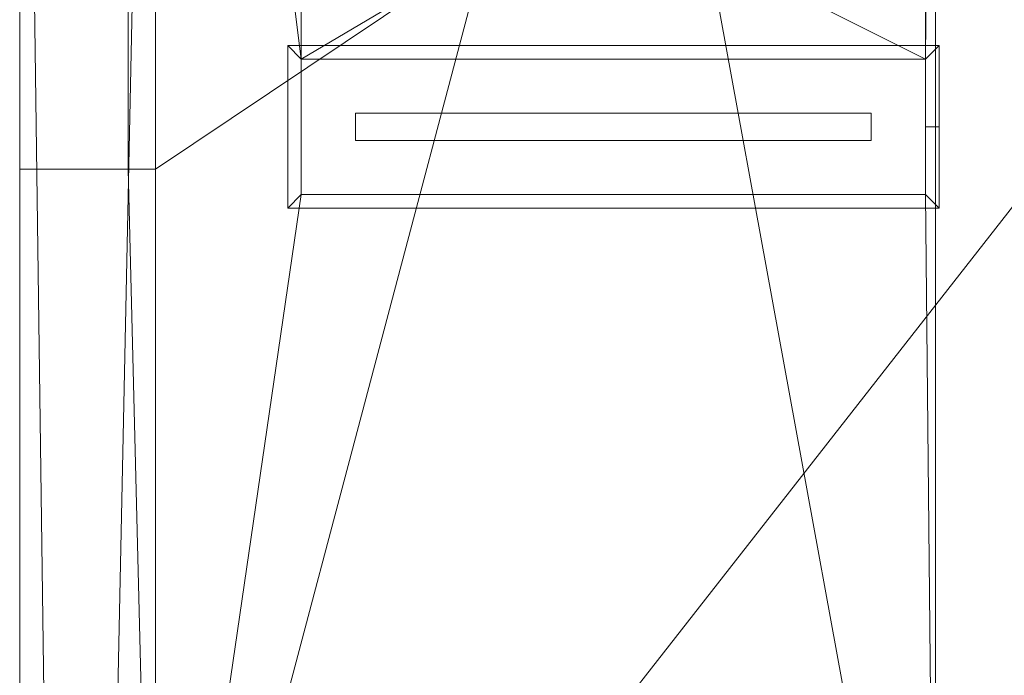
# Model space of a CAD drawing. Header units: inches. Extents: x 15 to 638, y -384 to 556.
# Tile 253 of 256: x 24 to 97, y 314 to 362. Entities that reach past the tile are written whole.
import ezdxf

# ---------------------------------------------------------------- set-up
doc = ezdxf.new("R2010")
doc.units = ezdxf.units.IN
doc.header["$MEASUREMENT"] = 0
for name, color, linetype, lineweight in [('A-CLNG', 13, 'Continuous', 9), ('A-FLOR', 192, 'Continuous', 9), ('A-ROOF', 132, 'Continuous', 9), ('A-WALL', 90, 'Continuous', 9), ('E-LITE-EQPM', 6, 'Continuous', 9)]:
    doc.layers.add(name, color=color, linetype=linetype, lineweight=lineweight)

# ---------------------------------------------------------------- blocks, each defined once
blk = doc.blocks.new('Recessed Fluorescent Light - Default 1-5513402-_3D_')
at = {"layer": 'E-LITE-EQPM'}
for p, q in [((-24, -6, 99), (-24, 6, 99)), ((-24, 6, 99), (24, 6, 99)), ((24, 6, 99), (24, 0, 99)), ((-23, 5, 99), (-23, -5, 99)), ((23, 5, 99), (-23, 5, 99)), ((23, 0, 99), (23, 5, 99)), ((19, 1, 99), (-19, 1, 99)), ((-19, 1, 99), (-19, -1, 99)), ((19, 0, 99), (19, 1, 99)), ((19, -1, 99), (19, 0, 99)), ((23, -5, 99), (23, 0, 99)), ((24, 0, 99), (24, -6, 99)), ((-19, -1, 99), (19, -1, 99)), ((-23, -5, 99), (23, -5, 99)), ((24, -6, 99), (-24, -6, 99))]:
    blk.add_line(p, q, dxfattribs=at)
mesh = blk.add_polyface(dxfattribs=at)
corners = [(-24, 6, 99), (-24, -6, 99), (24, -6, 99), (24, 6, 99)]
mesh.append_faces([[corners[k] for k in face] for face in [(0, 1, 2, 3)]])
mesh = blk.add_polyface(dxfattribs=at)
corners = [(24, -6, 98), (-24, -6, 98), (-24, 6, 98), (24, 6, 98)]
mesh.append_faces([[corners[k] for k in face] for face in [(0, 1, 2, 3)]])
mesh = blk.add_polyface(dxfattribs=at)
corners = [(24, 6, 99), (24, 6, 98), (-24, 6, 98), (-24, 6, 99)]
mesh.append_faces([[corners[k] for k in face] for face in [(0, 1, 2, 3)]])
mesh = blk.add_polyface(dxfattribs=at)
corners = [(-24, 6, 99), (-24, 6, 98), (-24, -6, 98), (-24, -6, 99)]
mesh.append_faces([[corners[k] for k in face] for face in [(0, 1, 2, 3)]])
mesh = blk.add_polyface(dxfattribs=at)
corners = [(-24, -6, 98), (24, -6, 98), (24, 0, 98), (24, 6, 98), (-24, 6, 98), (23, 5, 98), (23, 0, 98), (23, -5, 98), (-23, -5, 98), (-23, 5, 98)]
mesh.append_faces([[corners[k] for k in face] for face in [(8, 0, 1, 7), (7, 1, 2, 6)]], dxfattribs={"vtx0": -1, "vtx2": -1})
mesh.append_faces([[corners[k] for k in face] for face in [(3, 4, 9, 5), (8, 9, 4, 0), (2, 3, 5, 6)]], dxfattribs={"vtx1": -1, "vtx3": -1})
mesh = blk.add_polyface(dxfattribs=at)
corners = [(-24, -6, 96), (-24, 6, 96), (24, 6, 96), (24, 0, 96), (24, -6, 96), (23, 5, 96), (-23, 5, 96), (-23, -5, 96), (23, -5, 96), (23, 0, 96)]
mesh.append_faces([[corners[k] for k in face] for face in [(6, 1, 2, 5), (5, 2, 3, 9)]], dxfattribs={"vtx0": -1, "vtx2": -1})
mesh.append_faces([[corners[k] for k in face] for face in [(4, 0, 7, 8), (6, 7, 0, 1), (3, 4, 8, 9)]], dxfattribs={"vtx1": -1, "vtx3": -1})
mesh = blk.add_polyface(dxfattribs=at)
corners = [(24, 6, 98), (24, 6, 96), (-24, 6, 96), (-24, 6, 98)]
mesh.append_faces([[corners[k] for k in face] for face in [(0, 1, 2, 3)]])
mesh = blk.add_polyface(dxfattribs=at)
corners = [(-24, 6, 98), (-24, 6, 96), (-24, -6, 96), (-24, -6, 98)]
mesh.append_faces([[corners[k] for k in face] for face in [(0, 1, 2, 3)]])
mesh = blk.add_polyface(dxfattribs=at)
corners = [(24, -6, 99), (24, -6, 98), (24, 6, 98), (24, 6, 99)]
mesh.append_faces([[corners[k] for k in face] for face in [(0, 1, 2, 3)]])
mesh = blk.add_polyface(dxfattribs=at)
corners = [(24, 0, 98), (24, 0, 96), (24, 6, 96), (24, 6, 98)]
mesh.append_faces([[corners[k] for k in face] for face in [(0, 1, 2, 3)]])
mesh = blk.add_polyface(dxfattribs=at)
corners = [(-23, -5, 98), (-23, -5, 96), (-23, 5, 96), (-23, 5, 98)]
mesh.append_faces([[corners[k] for k in face] for face in [(0, 1, 2, 3)]])
mesh = blk.add_polyface(dxfattribs=at)
corners = [(-23, 5, 98), (-23, 5, 96), (23, 5, 96), (23, 5, 98)]
mesh.append_faces([[corners[k] for k in face] for face in [(0, 1, 2, 3)]])
mesh = blk.add_polyface(dxfattribs=at)
corners = [(23, 5, 98), (23, 5, 96), (23, 0, 96), (23, 0, 98)]
mesh.append_faces([[corners[k] for k in face] for face in [(0, 1, 2, 3)]])
mesh = blk.add_polyface(dxfattribs=at)
corners = [(23, 0, 98), (23, 0, 96), (23, -5, 96), (23, -5, 98)]
mesh.append_faces([[corners[k] for k in face] for face in [(0, 1, 2, 3)]])
mesh = blk.add_polyface(dxfattribs=at)
corners = [(24, -6, 98), (24, -6, 96), (24, 0, 96), (24, 0, 98)]
mesh.append_faces([[corners[k] for k in face] for face in [(0, 1, 2, 3)]])
mesh = blk.add_polyface(dxfattribs=at)
corners = [(23, -5, 98), (23, -5, 96), (-23, -5, 96), (-23, -5, 98)]
mesh.append_faces([[corners[k] for k in face] for face in [(0, 1, 2, 3)]])
mesh = blk.add_polyface(dxfattribs=at)
corners = [(-24, -6, 99), (-24, -6, 98), (24, -6, 98), (24, -6, 99)]
mesh.append_faces([[corners[k] for k in face] for face in [(0, 1, 2, 3)]])
mesh = blk.add_polyface(dxfattribs=at)
corners = [(-24, -6, 98), (-24, -6, 96), (24, -6, 96), (24, -6, 98)]
mesh.append_faces([[corners[k] for k in face] for face in [(0, 1, 2, 3)]])

msp = doc.modelspace()

# ---------------------------------------------------------------- block references
at = {"layer": 'E-LITE-EQPM'}
msp.add_blockref('Recessed Fluorescent Light - Default 1-5513402-_3D_', (67.742, 354.125, 12), dxfattribs=at)

# ---------------------------------------------------------------- meshes
at = {"layer": 'A-CLNG'}
mesh = msp.add_polyface(dxfattribs=at)
corners = [(91.492, 444.875, 110.047), (33.992, 444.875, 110.047), (33.992, 275.5, 110.047), (91.492, 275.5, 110.047), (58.25, 375.625, 110.047), (74.75, 375.625, 110.047), (74.75, 367.125, 110.047), (58.25, 367.125, 110.047)]
mesh.append_faces([[corners[k] for k in face] for face in [(0, 5, 6, 3), (3, 6, 7, 2)]], dxfattribs={"vtx0": -1, "vtx2": -1})
mesh.append_faces([[corners[k] for k in face] for face in [(4, 5, 0, 1), (7, 4, 1, 2)]], dxfattribs={"vtx1": -1, "vtx3": -1})
mesh = msp.add_polyface(dxfattribs=at)
corners = [(33.992, 444.875, 108), (91.492, 444.875, 108), (91.492, 275.5, 108), (33.992, 275.5, 108), (90.742, 359.125, 108), (44.742, 359.125, 108), (44.742, 349.125, 108), (90.742, 349.125, 108), (90.742, 430.375, 108), (44.742, 430.375, 108), (44.742, 408.375, 108), (90.742, 408.375, 108), (74.75, 375.625, 108), (58.25, 375.625, 108), (58.25, 367.125, 108), (74.75, 367.125, 108)]
mesh.append_faces([[corners[k] for k in face] for face in [(12, 11, 4, 15)]], dxfattribs={"vtx0": -1, "vtx1": -1, "vtx2": -1})
mesh.append_faces([[corners[k] for k in face] for face in [(5, 10, 13, 14)]], dxfattribs={"vtx0": -1, "vtx1": -1, "vtx3": -1})
mesh.append_faces([[corners[k] for k in face] for face in [(9, 0, 1, 8), (5, 14, 15, 4), (2, 7, 4, 1)]], dxfattribs={"vtx0": -1, "vtx2": -1})
mesh.append_faces([[corners[k] for k in face] for face in [(0, 9, 10, 5)]], dxfattribs={"vtx0": -1, "vtx2": -1, "vtx3": -1})
mesh.append_faces([[corners[k] for k in face] for face in [(11, 8, 1, 4)]], dxfattribs={"vtx1": -1, "vtx2": -1, "vtx3": -1})
mesh.append_faces([[corners[k] for k in face] for face in [(12, 13, 10, 11), (2, 3, 6, 7), (5, 6, 3, 0)]], dxfattribs={"vtx1": -1, "vtx3": -1})
mesh = msp.add_polyface(dxfattribs=at)
corners = [(33.992, 444.875, 110.047), (33.992, 444.875, 108), (33.992, 275.5, 108), (33.992, 275.5, 110.047)]
mesh.append_faces([[corners[k] for k in face] for face in [(0, 1, 2, 3)]])
mesh = msp.add_polyface(dxfattribs=at)
corners = [(91.492, 275.5, 110.047), (91.492, 275.5, 108), (91.492, 444.875, 108), (91.492, 444.875, 110.047)]
mesh.append_faces([[corners[k] for k in face] for face in [(0, 1, 2, 3)]])
mesh = msp.add_polyface(dxfattribs=at)
corners = [(91.492, 444.875, 110.047), (91.492, 276, 110.047), (115.492, 276, 110.047), (115.492, 444.875, 110.047)]
mesh.append_faces([[corners[k] for k in face] for face in [(0, 1, 2, 3)]])
mesh = msp.add_polyface(dxfattribs=at)
corners = [(115.492, 444.875, 108), (115.492, 276, 108), (91.492, 276, 108), (91.492, 444.875, 108)]
mesh.append_faces([[corners[k] for k in face] for face in [(1, 2, 3, 0)]])
mesh = msp.add_polyface(dxfattribs=at)
corners = [(91.492, 444.875, 110.047), (91.492, 444.875, 108), (91.492, 276, 108), (91.492, 276, 110.047)]
mesh.append_faces([[corners[k] for k in face] for face in [(0, 1, 2, 3)]])
mesh = msp.add_polyface(dxfattribs=at)
corners = [(44.742, 359.125, 110), (44.742, 359.125, 108), (90.742, 359.125, 108), (90.742, 359.125, 110)]
mesh.append_faces([[corners[k] for k in face] for face in [(0, 1, 2, 3)]])
mesh = msp.add_polyface(dxfattribs=at)
corners = [(44.742, 359.125, 110), (44.742, 349.125, 110), (44.742, 349.125, 108), (44.742, 359.125, 108)]
mesh.append_faces([[corners[k] for k in face] for face in [(0, 1, 2, 3)]])
mesh = msp.add_polyface(dxfattribs=at)
corners = [(90.742, 359.125, 110), (90.742, 349.125, 110), (44.742, 349.125, 110), (44.742, 359.125, 110)]
mesh.append_faces([[corners[k] for k in face] for face in [(0, 1, 2, 3)]])
mesh = msp.add_polyface(dxfattribs=at)
corners = [(90.742, 359.125, 108), (90.742, 349.125, 108), (90.742, 349.125, 110), (90.742, 359.125, 110)]
mesh.append_faces([[corners[k] for k in face] for face in [(0, 1, 2, 3)]])
mesh = msp.add_polyface(dxfattribs=at)
corners = [(44.742, 349.125, 110), (90.742, 349.125, 110), (90.742, 349.125, 108), (44.742, 349.125, 108)]
mesh.append_faces([[corners[k] for k in face] for face in [(0, 1, 2, 3)]])
at = {"layer": 'A-FLOR'}
mesh = msp.add_polyface(dxfattribs=at)
corners = [(34.992, -40.32, -2), (35.992, -40.32, -2), (35.992, 270, -2), (33.992, 270, -2), (33.992, 351, -2), (31.992, 351, -2), (31.992, 443, -2), (171.25, 443, -2), (171.25, 444, -2), (478.25, 444, -2), (478.25, 445.5, -2), (612, 445.5, -2), (612, 273.5, -2), (610, 273.5, -2), (610, -38.57, -2), (614.75, -38.57, -2), (614.75, -307.5, -2), (528, -307.5, -2), (528, -314.25, -2), (184.75, -314.25, -2), (184.75, -279.55, -2), (109.75, -279.55, -2), (109.75, -229.75, -2), (132.5, -229.75, -2), (132.5, -176.25, -2), (34.992, -176.25, -2)]
mesh.append_faces([[corners[k] for k in face] for face in [(14, 17, 24)]], dxfattribs={"vtx0": -1, "vtx1": -1, "vtx2": -1})
mesh.append_faces([[corners[k] for k in face] for face in [(20, 23, 24, 17)]], dxfattribs={"vtx0": -1, "vtx2": -1, "vtx3": -1})
mesh.append_faces([[corners[k] for k in face] for face in [(19, 20, 17, 18)]], dxfattribs={"vtx1": -1})
mesh.append_faces([[corners[k] for k in face] for face in [(1, 2, 14, 24), (13, 14, 2, 7)]], dxfattribs={"vtx1": -1, "vtx2": -1, "vtx3": -1})
mesh.append_faces([[corners[k] for k in face] for face in [(25, 0, 1, 24), (21, 22, 23, 20), (9, 10, 11)]], dxfattribs={"vtx2": -1})
mesh.append_faces([[corners[k] for k in face] for face in [(2, 3, 4, 7), (7, 8, 9, 13), (11, 12, 13, 9)]], dxfattribs={"vtx2": -1, "vtx3": -1})
mesh.append_faces([[corners[k] for k in face] for face in [(4, 5, 6, 7), (14, 15, 16, 17)]], dxfattribs={"vtx3": -1})
mesh = msp.add_polyface(dxfattribs=at)
corners = [(34.992, -40.32), (34.992, -176.25), (132.5, -176.25), (132.5, -229.75), (109.75, -229.75), (109.75, -279.55), (184.75, -279.55), (184.75, -314.25), (528, -314.25), (528, -307.5), (614.75, -307.5), (614.75, -38.57), (610, -38.57), (610, 273.5), (612, 273.5), (612, 445.5), (478.25, 445.5), (478.25, 444), (171.25, 444), (171.25, 443), (31.992, 443), (31.992, 351), (33.992, 351), (33.992, 270), (35.992, 270), (35.992, -40.32)]
mesh.append_faces([[corners[k] for k in face] for face in [(9, 6, 7, 8)]], dxfattribs={"vtx0": -1})
mesh.append_faces([[corners[k] for k in face] for face in [(3, 6, 2)]], dxfattribs={"vtx0": -1, "vtx1": -1})
mesh.append_faces([[corners[k] for k in face] for face in [(2, 6, 9, 12)]], dxfattribs={"vtx0": -1, "vtx1": -1, "vtx2": -1, "vtx3": -1})
mesh.append_faces([[corners[k] for k in face] for face in [(24, 12, 13, 19), (12, 24, 25, 2)]], dxfattribs={"vtx0": -1, "vtx2": -1, "vtx3": -1})
mesh.append_faces([[corners[k] for k in face] for face in [(16, 17, 15)]], dxfattribs={"vtx1": -1})
mesh.append_faces([[corners[k] for k in face] for face in [(10, 11, 12, 9), (20, 21, 22, 19)]], dxfattribs={"vtx2": -1})
mesh.append_faces([[corners[k] for k in face] for face in [(13, 14, 15, 17), (17, 18, 19, 13), (22, 23, 24, 19)]], dxfattribs={"vtx2": -1, "vtx3": -1})
mesh.append_faces([[corners[k] for k in face] for face in [(3, 4, 5, 6), (25, 0, 1, 2)]], dxfattribs={"vtx3": -1})
mesh = msp.add_polyface(dxfattribs=at)
corners = [(31.992, 351, -2), (31.992, 351), (31.992, 443), (31.992, 443, -2)]
mesh.append_faces([[corners[k] for k in face] for face in [(0, 1, 2, 3)]])
mesh = msp.add_polyface(dxfattribs=at)
corners = [(33.992, 351, -2), (33.992, 351), (31.992, 351), (31.992, 351, -2)]
mesh.append_faces([[corners[k] for k in face] for face in [(0, 1, 2, 3)]])
mesh = msp.add_polyface(dxfattribs=at)
corners = [(33.992, 270, -2), (33.992, 270), (33.992, 351), (33.992, 351, -2)]
mesh.append_faces([[corners[k] for k in face] for face in [(0, 1, 2, 3)]])
at = {"layer": 'A-ROOF'}
mesh = msp.add_polyface(dxfattribs=at)
corners = [(614, 445.5, 132), (614, -33.5, 132), (33.992, -33.5, 132), (33.992, 445.5, 132)]
mesh.append_faces([[corners[k] for k in face] for face in [(0, 1, 2, 3)]])
mesh = msp.add_polyface(dxfattribs=at)
corners = [(33.992, 445.5, 143.5), (33.992, -33.5, 143.5), (614, -33.5, 143.5), (614, 445.5, 143.5)]
mesh.append_faces([[corners[k] for k in face] for face in [(0, 1, 2, 3)]])
mesh = msp.add_polyface(dxfattribs=at)
corners = [(33.992, 445.5, 143.5), (33.992, 445.5, 132), (33.992, -33.5, 132), (33.992, -33.5, 143.5)]
mesh.append_faces([[corners[k] for k in face] for face in [(0, 1, 2, 3)]])
at = {"layer": 'A-WALL'}
mesh = msp.add_polyface(dxfattribs=at)
corners = [(23.992, -33.57, 132), (23.992, -33.57, 150), (23.992, 455.5, 150), (23.992, 455.5, 132)]
mesh.append_faces([[corners[k] for k in face] for face in [(2, 3, 0, 1)]])
mesh = msp.add_polyface(dxfattribs=at)
corners = [(33.992, 455.5, 132), (33.992, 445.5, 132), (33.992, -33.57, 132), (32.492, -33.57, 132), (23.992, -33.57, 132), (23.992, 455.5, 132)]
mesh.append_faces([[corners[k] for k in face] for face in [(5, 0, 1, 4)]], dxfattribs={"vtx2": -1})
mesh.append_faces([[corners[k] for k in face] for face in [(1, 2, 3, 4)]], dxfattribs={"vtx3": -1})
mesh = msp.add_polyface(dxfattribs=at)
corners = [(33.992, -33.57, 150), (33.992, 445.5, 150), (33.992, 455.5, 150), (23.992, 455.5, 150), (23.992, -33.57, 150)]
mesh.append_faces([[corners[k] for k in face] for face in [(1, 4, 0)]], dxfattribs={"vtx0": -1})
mesh.append_faces([[corners[k] for k in face] for face in [(3, 4, 1, 2)]], dxfattribs={"vtx1": -1})
mesh = msp.add_polyface(dxfattribs=at)
corners = [(23.992, 351, -6), (23.992, 351, 131), (23.992, 455.5, 131), (23.992, 455.5, -6), (23.992, 443.5, -6)]
mesh.append_faces([[corners[k] for k in face] for face in [(2, 3, 4)]], dxfattribs={"vtx2": -1})
mesh.append_faces([[corners[k] for k in face] for face in [(4, 0, 1, 2)]], dxfattribs={"vtx3": -1})
mesh = msp.add_polyface(dxfattribs=at)
corners = [(31.992, 455.5, -6), (31.992, 443, -6), (31.992, 351, -6), (23.992, 351, -6), (23.992, 443.5, -6), (23.992, 455.5, -6)]
mesh.append_faces([[corners[k] for k in face] for face in [(0, 1, 4, 5)]], dxfattribs={"vtx1": -1})
mesh.append_faces([[corners[k] for k in face] for face in [(1, 2, 3, 4)]], dxfattribs={"vtx3": -1})
mesh = msp.add_polyface(dxfattribs=at)
corners = [(31.992, 455.5, 131), (23.992, 455.5, 131), (23.992, 351, 131), (31.992, 351, 131)]
mesh.append_faces([[corners[k] for k in face] for face in [(0, 1, 2, 3)]])
mesh = msp.add_polyface(dxfattribs=at)
corners = [(31.992, 351, -6), (31.992, 443, -6), (31.992, 455.5, -6), (31.992, 455.5, 131), (31.992, 351, 131)]
mesh.append_faces([[corners[k] for k in face] for face in [(4, 0, 1)]], dxfattribs={"vtx2": -1})
mesh.append_faces([[corners[k] for k in face] for face in [(1, 2, 3, 4)]], dxfattribs={"vtx3": -1})
mesh = msp.add_polyface(dxfattribs=at)
corners = [(33.992, -33.57, 132), (33.992, 445.5, 132), (33.992, 455.5, 132), (33.992, 455.5, 150), (33.992, 445.5, 150), (33.992, -33.57, 150)]
mesh.append_faces([[corners[k] for k in face] for face in [(5, 0, 1, 4), (2, 3, 4, 1)]], dxfattribs={"vtx2": -1})
mesh = msp.add_polyface(dxfattribs=at)
corners = [(23.992, 443.5, -16), (23.992, -37.07, -16), (23.992, -37.07, -6), (23.992, 443.5, -6)]
mesh.append_faces([[corners[k] for k in face] for face in [(3, 0, 1, 2)]])
mesh = msp.add_polyface(dxfattribs=at)
corners = [(23.992, -37.07, -16), (23.992, 443.5, -16), (33.992, 443.5, -16), (33.992, -37.07, -16), (30.492, -37.07, -16)]
mesh.append_faces([[corners[k] for k in face] for face in [(0, 1, 4)]], dxfattribs={"vtx1": -1})
mesh.append_faces([[corners[k] for k in face] for face in [(2, 3, 4, 1)]], dxfattribs={"vtx2": -1})
mesh = msp.add_polyface(dxfattribs=at)
corners = [(23.992, -37.07, -6), (33.992, -37.07, -6), (33.992, 443.5, -6), (23.992, 443.5, -6)]
mesh.append_faces([[corners[k] for k in face] for face in [(0, 1, 2, 3)]])
mesh = msp.add_polyface(dxfattribs=at)
corners = [(33.992, 443.5, -6), (33.992, -37.07, -6), (33.992, -37.07, -16), (33.992, 443.5, -16)]
mesh.append_faces([[corners[k] for k in face] for face in [(0, 1, 2, 3)]])
mesh = msp.add_polyface(dxfattribs=at)
corners = [(23.992, 270, -6), (23.992, 270, 131), (23.992, 351, 131), (23.992, 351, -6)]
mesh.append_faces([[corners[k] for k in face] for face in [(1, 2, 3, 0)]])
mesh = msp.add_polyface(dxfattribs=at)
corners = [(33.992, 351, -6), (33.992, 270, -6), (23.992, 270, -6), (23.992, 351, -6), (31.992, 351, -6)]
mesh.append_faces([[corners[k] for k in face] for face in [(0, 1, 4)]], dxfattribs={"vtx1": -1})
mesh.append_faces([[corners[k] for k in face] for face in [(2, 3, 4, 1)]], dxfattribs={"vtx2": -1})
mesh = msp.add_polyface(dxfattribs=at)
corners = [(33.992, 351, 131), (33.992, 351, -6), (31.992, 351, -6), (23.992, 351, -6), (23.992, 351, 131), (31.992, 351, 131)]
mesh.append_faces([[corners[k] for k in face] for face in [(2, 5, 0, 1)]], dxfattribs={"vtx0": -1})
mesh.append_faces([[corners[k] for k in face] for face in [(2, 3, 4, 5)]], dxfattribs={"vtx3": -1})
mesh = msp.add_polyface(dxfattribs=at)
corners = [(33.992, 270, 131), (33.992, 351, 131), (31.992, 351, 131), (23.992, 351, 131), (23.992, 270, 131)]
mesh.append_faces([[corners[k] for k in face] for face in [(0, 1, 2)]], dxfattribs={"vtx2": -1})
mesh.append_faces([[corners[k] for k in face] for face in [(2, 3, 4, 0)]], dxfattribs={"vtx3": -1})
mesh = msp.add_polyface(dxfattribs=at)
corners = [(31.992, 351, 131), (23.992, 351, 131), (23.992, 351, -6), (31.992, 351, -6)]
mesh.append_faces([[corners[k] for k in face] for face in [(0, 1, 2, 3)]])
mesh = msp.add_polyface(dxfattribs=at)
corners = [(33.992, 270, 131), (33.992, 270), (33.992, 270, -6), (33.992, 351, -6), (33.992, 351, 131)]
mesh.append_faces([[corners[k] for k in face] for face in [(1, 4, 0)]], dxfattribs={"vtx0": -1})
mesh.append_faces([[corners[k] for k in face] for face in [(3, 4, 1, 2)]], dxfattribs={"vtx1": -1})

doc.saveas('drawing.dxf')
